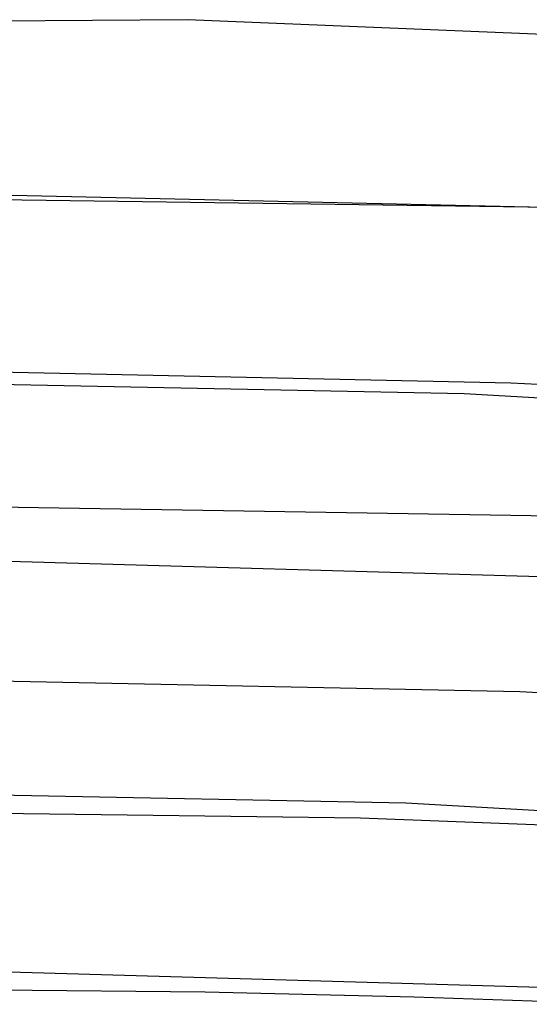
# Model space of a CAD drawing. Header units: millimetres. Extents: x -305 to 305, y -173 to 291.
# Tile 62 of 95: x 3 to 14, y 269 to 291. Entities that reach past the tile are written whole.
import ezdxf

# ---------------------------------------------------------------- set-up
doc = ezdxf.new("R2010")
doc.units = ezdxf.units.MM
doc.layers.add('HIDDEN', color=7, linetype='Continuous')
doc.layers.add('THICK', color=7, linetype='Continuous')

msp = doc.modelspace()

# ---------------------------------------------------------------- linework, layer by layer
at = {"layer": 'HIDDEN'}
for p, q in [((14.828, 286.667), (-4.492, 286.932)), ((15.315, 279.698), (-2.65, 279.99)), ((10.213, 272.91), (0.006, 273.04)), ((20.396, 272.521), (10.213, 272.91))]:
    msp.add_line(p, q, dxfattribs=at)
at = {"layer": 'THICK'}
for p, q in [((6.314, 290.9), (-11.873, 290.762)), ((24.428, 290.139), (6.314, 290.9)), ((14.348, 286.671), (2, 286.948)), ((13.595, 282.711), (2, 282.955)), ((12.541, 282.469), (0.802, 282.703)), ((27.16, 281.967), (13.595, 282.711)), ((24.208, 281.825), (12.541, 282.469)), ((16.819, 278.275), (2, 278.698)), ((13.8, 275.752), (2, 275.995)), ((26.999, 275.05), (13.8, 275.752)), ((11.232, 273.242), (0.802, 273.453)), ((21.597, 272.667), (11.232, 273.242)), ((15.081, 269.066), (2, 269.447)), ((6.712, 268.983), (2, 269.035)), ((11.42, 268.876), (6.712, 268.983)), ((16.117, 268.713), (11.42, 268.876))]:
    msp.add_line(p, q, dxfattribs=at)

doc.saveas('drawing.dxf')
